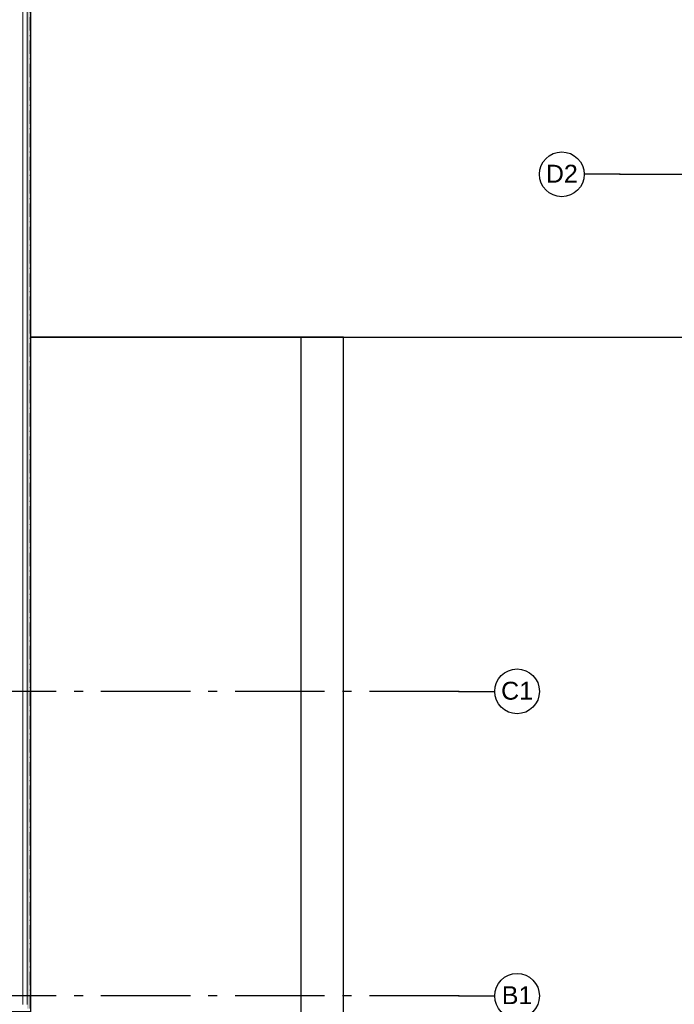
# Model space of a CAD drawing. Header units: millimetres. Extents: x -150 to 340869, y -1115 to 365939.
# Tile 76 of 193: x 303081 to 306738, y 347724 to 353221. Entities that reach past the tile are written whole.
import ezdxf
from ezdxf.enums import TextEntityAlignment as Align

# ---------------------------------------------------------------- set-up
doc = ezdxf.new("R2010")
doc.units = ezdxf.units.MM
doc.header["$LTSCALE"] = 0.5
doc.header["$MEASUREMENT"] = 0
for name, pattern in [('Akselinje', [1500, 1000, -200, 100, -200]), ('Over snittplan', [260, 150, -50, 10, -50]), ('PLINE', [0])]:
    doc.linetypes.add(name, pattern=pattern)
for name, color, linetype in [('232- Ikke-bærende yttervegger (Skravur)(Nye konstruksjoner)', 7, 'Continuous'), ('232- Ikke-bærende yttervegger(Nye konstruksjoner)', 7, 'Continuous'), ('26-- Yttertak(Nye konstruksjoner)', 7, 'Continuous'), ('273- Kjøkkeninnredning(Nye konstruksjoner)', 7, 'Continuous'), ('82-- Modullinjer(Nye konstruksjoner)', 7, 'Continuous')]:
    doc.layers.add(name, color=color, linetype=linetype)
doc.layers.add('235- Utvendig kledning og overflate(Nye konstruksjoner)', color=7, linetype='Continuous', lineweight=0)
doc.styles.add('GENERATED_STYLE_4', font='arial.ttf')

# ---------------------------------------------------------------- blocks, each defined once
blk = doc.blocks.new('Standard grid marker[5]', base_point=(305734.8, 347770.7))
at = {"layer": '82-- Modullinjer(Nye konstruksjoner)', "linetype": 'Akselinje'}
for q in [(271734.8, 347770.7), (305734.8, 347770.7)]:
    blk.add_line((305534.8, 347770.7), q, dxfattribs=at)
at = {"layer": '82-- Modullinjer(Nye konstruksjoner)', "linetype": 'PLINE'}
blk.add_circle((305859.8, 347770.7), 125, dxfattribs=at)
at = {"layer": '82-- Modullinjer(Nye konstruksjoner)', "linetype": 'Akselinje'}
blk.add_point((305534.8, 347770.7), dxfattribs=at)
blk.add_point((305534.8, 347770.7), dxfattribs=at)
at = {"layer": '82-- Modullinjer(Nye konstruksjoner)', "style": 'GENERATED_STYLE_4'}
for tag, p in [('AC_MarkerText_1_1', (271409.8, 347824.4)), ('AC_MarkerText_1_0', (305859.8, 347824.4))]:
    blk.add_attdef(tag, text='', height=100, rotation=360, dxfattribs=at).set_placement(p, align=Align.TOP_CENTER)
blk = doc.blocks.new('Standard grid marker[15]', base_point=(305734.8, 349470.7))
at = {"layer": '82-- Modullinjer(Nye konstruksjoner)', "linetype": 'Akselinje'}
for q in [(271734.8, 349470.7), (305734.8, 349470.7)]:
    blk.add_line((305534.8, 349470.7), q, dxfattribs=at)
at = {"layer": '82-- Modullinjer(Nye konstruksjoner)', "linetype": 'PLINE'}
blk.add_circle((305859.8, 349470.7), 125, dxfattribs=at)
at = {"layer": '82-- Modullinjer(Nye konstruksjoner)', "linetype": 'Akselinje'}
blk.add_point((305534.8, 349470.7), dxfattribs=at)
blk.add_point((305534.8, 349470.7), dxfattribs=at)
at = {"layer": '82-- Modullinjer(Nye konstruksjoner)', "style": 'GENERATED_STYLE_4'}
for tag, p in [('AC_MarkerText_1_1', (271409.8, 349524.4)), ('AC_MarkerText_1_0', (305859.8, 349524.4))]:
    blk.add_attdef(tag, text='', height=100, rotation=360, dxfattribs=at).set_placement(p, align=Align.TOP_CENTER)
blk = doc.blocks.new('Standard grid marker[35]', base_point=(306234.8, 352357.8))
at = {"layer": '82-- Modullinjer(Nye konstruksjoner)', "linetype": 'Akselinje'}
for q in [(306234.8, 352357.8), (320034.8, 352357.8)]:
    blk.add_line((306434.8, 352357.8), q, dxfattribs=at)
at = {"layer": '82-- Modullinjer(Nye konstruksjoner)', "linetype": 'PLINE'}
blk.add_circle((306109.8, 352357.8), 125, dxfattribs=at)
at = {"layer": '82-- Modullinjer(Nye konstruksjoner)', "linetype": 'Akselinje'}
blk.add_point((306434.8, 352357.8), dxfattribs=at)
blk.add_point((306434.8, 352357.8), dxfattribs=at)
at = {"layer": '82-- Modullinjer(Nye konstruksjoner)', "style": 'GENERATED_STYLE_4'}
blk.add_attdef('AC_MarkerText_1', text='', height=100, dxfattribs=at).set_placement((306109.8, 352411), align=Align.TOP_CENTER)

msp = doc.modelspace()

# ---------------------------------------------------------------- hatches: boundary and pattern name
at = {"layer": '232- Ikke-bærende yttervegger (Skravur)(Nye konstruksjoner)', "linetype": 'Continuous'}
h = msp.add_hatch(dxfattribs=at)
h.set_pattern_fill('Skrålinjer_2', color=256, style=0, pattern_type=2)
h.set_pattern_definition([(135, (0, 0), (56.568542, 56.568542), [80, 0])])
h.paths.add_polyline_path([(303141, 358761.6), (303122, 358761.6), (303122, 347699.7), (303141, 347699.7)])

# ---------------------------------------------------------------- linework, layer by layer
at = {"layer": '232- Ikke-bærende yttervegger(Nye konstruksjoner)', "linetype": 'Over snittplan', "flags": 128}
msp.add_lwpolyline([(303141, 347699.7), (303141, 358761.6)], dxfattribs=at)
at = {"layer": '235- Utvendig kledning og overflate(Nye konstruksjoner)', "linetype": 'PLINE'}
for p, q in [((303122, 347722.7), (303122, 358738.6)), ((303099, 347758.7), (303099, 358702.6)), ((303099, 347722.7), (303099, 347758.7))]:
    msp.add_line(p, q, dxfattribs=at)
at = {"layer": '235- Utvendig kledning og overflate(Nye konstruksjoner)', "linetype": 'PLINE', "flags": 128}
msp.add_lwpolyline([(303141, 347699.7), (303141, 358761.6)], dxfattribs=at)
at = {"layer": '26-- Yttertak(Nye konstruksjoner)', "linetype": 'PLINE', "flags": 128}
msp.add_lwpolyline([(303141, 351447.8), (308360.9, 351447.8), (308360.9, 352447.8), (308360.9, 354447.8), (307179.6, 354447.8), (304322.3, 358380.6), (303141, 358380.6), (303141, 356780.6)], close=True, dxfattribs=at)
at = {"layer": '273- Kjøkkeninnredning(Nye konstruksjoner)', "linetype": 'PLINE', "flags": 128}
for points in [[(302503, 344030.7), (304891, 344030.7), (304891, 347730.7), (304891, 351447.8), (303141, 351447.8), (303141, 347680.7), (302503, 347680.7)], [(302741, 344268.7), (304653, 344268.7), (304653, 347730.7), (304653, 351447.8), (303141, 351447.8), (303141, 347680.7), (302741, 347680.7)]]:
    msp.add_lwpolyline(points, close=True, dxfattribs=at)

# ---------------------------------------------------------------- block references
at = {"layer": '82-- Modullinjer(Nye konstruksjoner)', "linetype": 'PLINE'}
ref = msp.add_blockref('Standard grid marker[35]', (306234.8, 352357.8), dxfattribs=at)
ref.add_attrib('AC_MarkerText_1', 'D2', dxfattribs={"color": 7, "height": 100, "style": 'GENERATED_STYLE_4'}).set_placement((306109.8, 352411), align=Align.TOP_CENTER)
ref = msp.add_blockref('Standard grid marker[15]', (305734.8, 349470.7), dxfattribs=at)
ref.add_attrib('AC_MarkerText_1', 'C1', dxfattribs={"color": 7, "height": 100, "rotation": 360, "style": 'GENERATED_STYLE_4'}).set_placement((305859.8, 349524.4), align=Align.TOP_CENTER)
ref = msp.add_blockref('Standard grid marker[5]', (305734.8, 347770.7), dxfattribs=at)
ref.add_attrib('AC_MarkerText_1', 'B1', dxfattribs={"color": 7, "height": 100, "rotation": 360, "style": 'GENERATED_STYLE_4'}).set_placement((305859.8, 347824.4), align=Align.TOP_CENTER)

doc.saveas('drawing.dxf')
